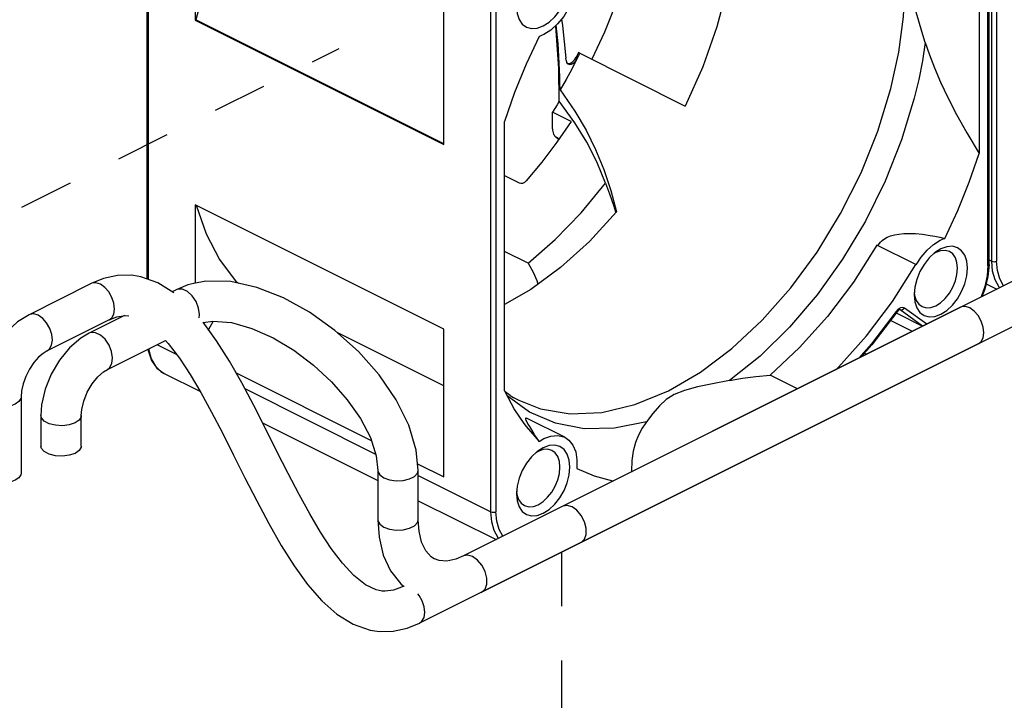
# Paper-space layout '005_EXP_CORICANT_PE_DRAWING_3_2' of a CAD drawing. Header units: millimetres. Extents: x 6 to 413, y 7 to 290.
# Tile 28 of 32: x 186 to 229, y 222 to 251. Entities that reach past the tile are written whole.
import ezdxf

# ---------------------------------------------------------------- set-up
doc = ezdxf.new("R2010")
doc.units = ezdxf.units.MM
doc.header["$LTSCALE"] = 23.1
doc.linetypes.add('DASHED', pattern=[0.2, 0.1, -0.1])
doc.layers.get('0').update_dxf_attribs({"linetype": 'CONTINUOUS'})
for name, color, linetype in [('FAN_CABLE_1_LR_BL395', 7, 'CONTINUOUS'), ('FAN_CABLE_2_LR_BL396', 7, 'CONTINUOUS'), ('PF40281BX_Q600_S99_062819_BL391', 7, 'CONTINUOUS'), ('PF40281BX_Q600_S99_062819_BL392', 7, 'CONTINUOUS')]:
    doc.layers.add(name, color=color, linetype=linetype)

# ---------------------------------------------------------------- blocks, each defined once
blk = doc.blocks.new('PF40281BX_Q600_S99_062819_BL391', base_point=(231.324, 260.894))
at = {"layer": 'PF40281BX_Q600_S99_062819_BL391', "color": 7, "linetype": 'Continuous'}
for p, q in [((227.975, 241.042), (227.975, 262.476)), ((228.187, 262.476), (228.187, 241.042)), ((227.86, 241.099), (227.975, 241.042)), ((227.738, 240.082), (228.199, 239.851))]:
    blk.add_line(p, q, dxfattribs=at)
for points in [[(228.315, 239.909), (228.288, 239.935), (228.117, 240.242), (228.011, 240.616), (227.975, 241.042)], [(227.975, 241.042), (228.024, 241.025), (228.081, 241.02), (228.139, 241.025), (228.187, 241.042)], [(228.486, 239.995), (228.483, 239.998), (228.321, 240.287), (228.221, 240.64), (228.187, 241.042)]]:
    blk.add_lwpolyline(points, dxfattribs=at)
blk = doc.blocks.new('PF40281BX_Q600_S99_062819_BL392', base_point=(209.891, 250.208))
at = {"layer": 'PF40281BX_Q600_S99_062819_BL392', "color": 7, "linetype": 'Continuous'}
for p, q in [((227.816, 240.856), (227.816, 262.29)), ((227.86, 240.909), (227.86, 262.343)), ((191.922, 259.161), (191.922, 240.286)), ((191.966, 259.108), (191.966, 240.27)), ((193.981, 257.618), (193.981, 251.319)), ((227.445, 257.138), (227.445, 245.637)), ((204.588, 246.016), (204.588, 252.315)), ((206.603, 230.356), (206.603, 251.79)), ((206.815, 251.79), (206.815, 230.356)), ((194.008, 251.333), (193.981, 251.319)), ((193.981, 251.319), (204.588, 246.016)), ((204.588, 246.043), (194.008, 251.333)), ((209.808, 249.613), (209.8, 249.709)), ((210.169, 249.63), (210.24, 249.742)), ((210.274, 249.809), (210.24, 249.742)), ((210.394, 249.912), (210.34, 249.942)), ((210.358, 249.835), (210.394, 249.907)), ((210.394, 249.912), (214.899, 247.655)), ((209.507, 248.807), (209.494, 249.262)), ((209.531, 249.207), (209.494, 249.262)), ((209.808, 249.613), (209.833, 249.518)), ((209.833, 249.518), (209.857, 249.48)), ((209.84, 249.506), (209.911, 249.48)), ((209.857, 249.48), (209.884, 249.456)), ((209.516, 248.342), (209.507, 248.807)), ((209.52, 247.868), (209.516, 248.342)), ((209.228, 246.688), (209.228, 247.405)), ((210.024, 247.008), (209.228, 247.405)), ((207.186, 235.507), (207.186, 247.009)), ((209.367, 246.346), (209.387, 246.334)), ((209.386, 246.332), (209.504, 246.246)), ((209.519, 246.267), (209.387, 246.334)), ((209.387, 246.333), (209.505, 246.247)), ((207.186, 244.696), (207.809, 244.385)), ((193.981, 243.448), (193.981, 240.108)), ((204.588, 238.144), (193.981, 243.448)), ((211.83, 243.44), (211.927, 243.106)), ((224.741, 240.898), (223.073, 241.731)), ((223.123, 241.706), (223.167, 241.781)), ((208.196, 240.955), (207.186, 241.46)), ((225.589, 241.416), (225.488, 241.353)), ((225.573, 241.427), (225.546, 241.407)), ((225.801, 241.57), (225.573, 241.427)), ((224.741, 240.897), (224.747, 240.881)), ((195.852, 240.094), (195.725, 240.157)), ((224.69, 239.93), (224.661, 239.603)), ((224.67, 239.714), (224.684, 239.574)), ((223.898, 238.84), (225.027, 238.276)), ((223.988, 238.997), (223.904, 238.903)), ((223.976, 238.933), (223.92, 238.869)), ((224.025, 238.967), (223.976, 238.933)), ((224.07, 238.97), (224.057, 238.976)), ((224.07, 238.97), (224.058, 238.977)), ((225.027, 238.276), (224.07, 238.97)), ((225.208, 238.353), (224.251, 239.046)), ((194.752, 238.479), (194.546, 238.123)), ((224.593, 238.048), (223.653, 238.518)), ((204.588, 235.726), (200.04, 238)), ((204.588, 231.846), (204.588, 238.144)), ((225.033, 238.268), (225.027, 238.276)), ((192.344, 237.485), (193.189, 237.063)), ((222.547, 237.122), (222.644, 237.073)), ((192.107, 236.875), (192.279, 236.567)), ((192.648, 236.254), (194.2, 235.478)), ((195.726, 236.277), (201.496, 233.391)), ((219.69, 235.596), (218.514, 236.184)), ((196.097, 235.608), (201.681, 232.817)), ((207.423, 235.313), (207.209, 235.464)), ((208.249, 234.607), (207.3, 235.294)), ((196.856, 234.15), (201.776, 231.69)), ((209.756, 233.531), (208.147, 234.336)), ((208.618, 232.931), (208.518, 232.868)), ((208.602, 232.942), (208.575, 232.922)), ((208.83, 233.084), (208.602, 232.942)), ((203.473, 232.403), (204.588, 231.846)), ((203.501, 231.906), (206.603, 230.356)), ((207.719, 231.444), (207.69, 231.118)), ((207.7, 231.228), (207.713, 231.089)), ((203.501, 230.828), (206.827, 229.165))]:
    blk.add_line(p, q, dxfattribs=at)
for points in [[(195.725, 256.354), (195.023, 254.7), (194.448, 253.018), (194.008, 251.333)], [(216.994, 254.456), (216.702, 252.76), (216.25, 251.042), (215.646, 249.331), (214.899, 247.655)], [(212.596, 254.068), (212.088, 252.429), (211.454, 250.808), (210.907, 249.655)], [(208.83, 251.076), (209.085, 251.239), (209.326, 251.463), (209.542, 251.737), (209.721, 252.047), (209.857, 252.379), (209.942, 252.716), (209.971, 253.043)], [(210.264, 253.399), (210.274, 253.032), (210.219, 252.639), (210.103, 252.238), (209.929, 251.847), (209.708, 251.484), (209.447, 251.165), (209.159, 250.903), (208.857, 250.713)], [(223.672, 248.406), (224.009, 249.953), (224.213, 251.472), (224.281, 252.943)], [(225.138, 250.374), (224.992, 250.847), (224.864, 251.277), (224.754, 251.667), (224.667, 252.018), (224.604, 252.329), (224.567, 252.601), (224.557, 252.832)], [(207.69, 251.902), (207.719, 251.605), (207.804, 251.352), (207.939, 251.156), (208.119, 251.025), (208.334, 250.967), (208.575, 250.984), (208.83, 251.076)], [(209.614, 251.37), (209.656, 251.103), (209.8, 249.709)], [(209.494, 249.262), (209.366, 251.052), (209.36, 251.086)], [(209.531, 249.207), (209.467, 250.33), (209.385, 251.109)], [(208.659, 250.631), (208.104, 249.442), (207.611, 248.232), (207.186, 247.009)], [(208.857, 250.713), (208.791, 250.681), (208.725, 250.654), (208.659, 250.631)], [(225.138, 250.374), (225.017, 249.589), (224.861, 248.797), (224.671, 248)], [(225.138, 250.374), (225.314, 249.85), (225.529, 249.29), (225.789, 248.684), (226.102, 248.025), (226.475, 247.305), (226.919, 246.513), (227.445, 245.637)], [(210.287, 249.698), (210.051, 249.24), (209.806, 248.794), (209.553, 248.355)], [(209.884, 249.456), (209.953, 249.431), (210.038, 249.445), (210.126, 249.496), (210.209, 249.58), (210.287, 249.698)], [(209.911, 249.48), (209.996, 249.494), (210.085, 249.546), (210.169, 249.63)], [(210.282, 249.693), (210.268, 249.709), (210.254, 249.726), (210.24, 249.742)], [(210.34, 249.942), (210.307, 249.875), (210.274, 249.809)], [(210.286, 249.691), (210.322, 249.763), (210.358, 249.835)], [(209.553, 248.355), (209.547, 248.642), (209.54, 248.926), (209.531, 249.207)], [(214.178, 235.518), (215.545, 236.316), (216.888, 237.326), (218.18, 238.531), (219.398, 239.908), (220.521, 241.432), (221.527, 243.075), (222.397, 244.806), (223.117, 246.594), (223.672, 248.406)], [(209.553, 248.355), (210.179, 247.446), (210.667, 246.626), (211.072, 245.812), (211.42, 244.95), (211.718, 244.056), (211.965, 243.147)], [(224.671, 248), (224.129, 246.219), (223.429, 244.459), (222.586, 242.751), (221.612, 241.124), (220.525, 239.606), (219.343, 238.223), (218.087, 236.999), (216.778, 235.955)], [(209.52, 247.868), (209.424, 247.713), (209.327, 247.559), (209.228, 247.405)], [(211.49, 244.37), (211.121, 245.285), (210.701, 246.117), (210.185, 246.951), (209.52, 247.868)], [(210.024, 247.008), (209.418, 246.119), (208.779, 245.271), (208.11, 244.466)], [(209.228, 246.688), (209.232, 246.628), (209.242, 246.569), (209.257, 246.515), (209.276, 246.467), (209.297, 246.427), (209.319, 246.394), (209.342, 246.367), (209.364, 246.347), (209.367, 246.346)], [(225.972, 242.015), (226.528, 243.203), (227.02, 244.413), (227.445, 245.637)], [(207.809, 244.385), (207.881, 244.367), (207.963, 244.376), (208.043, 244.41), (208.11, 244.466)], [(208.196, 240.955), (209.347, 241.963), (210.45, 243.107), (211.49, 244.37)], [(211.49, 244.37), (211.667, 243.916), (211.83, 243.44)], [(194.019, 243.429), (194.448, 242.216), (195.023, 241.109), (195.725, 240.157)], [(211.965, 243.147), (210.802, 241.882), (209.577, 240.774)], [(223.167, 241.781), (223.229, 241.859), (223.307, 241.932), (223.403, 242.001), (223.52, 242.064), (223.659, 242.119), (223.822, 242.165), (224.009, 242.199), (224.221, 242.22), (224.46, 242.227), (224.727, 242.218), (225.024, 242.191), (225.353, 242.144)], [(225.353, 242.144), (225.555, 242.107), (225.761, 242.064), (225.972, 242.015)], [(223.074, 241.732), (222.071, 240.153), (220.964, 238.687), (219.772, 237.357), (218.514, 236.184)], [(224.747, 240.881), (224.964, 241.217), (225.215, 241.513), (225.489, 241.755), (225.774, 241.933)], [(225.774, 241.933), (225.84, 241.964), (225.906, 241.992), (225.972, 242.015)], [(226.941, 240.743), (226.912, 241.041), (226.828, 241.294), (226.692, 241.49), (226.512, 241.62), (226.297, 241.679), (226.056, 241.662), (225.801, 241.57)], [(225.546, 241.407), (225.305, 241.183), (225.09, 240.909), (224.91, 240.599), (224.774, 240.267), (224.69, 239.93)], [(226.176, 241.453), (225.991, 241.505), (225.795, 241.491), (225.589, 241.416)], [(226.517, 240.743), (226.494, 240.985), (226.425, 241.191), (226.314, 241.351), (226.176, 241.453)], [(208.196, 240.955), (208.404, 240.577), (208.558, 240.223), (208.607, 240.058)], [(221.321, 236.412), (221.44, 236.523), (222.632, 237.853), (223.738, 239.319), (224.741, 240.897)], [(227.816, 240.856), (227.782, 240.42), (227.683, 239.968), (227.521, 239.517), (227.517, 239.51)], [(227.86, 240.909), (227.814, 240.384), (227.679, 239.844), (227.549, 239.526)], [(227.816, 240.856), (227.849, 240.88), (227.86, 240.909)], [(209.577, 240.774), (208.311, 239.84), (207.186, 239.189)], [(225.589, 239.143), (225.795, 239.274), (225.991, 239.456), (226.167, 239.68), (226.314, 239.933), (226.425, 240.204), (226.494, 240.479), (226.517, 240.743)], [(225.801, 238.777), (226.056, 238.94), (226.297, 239.164), (226.512, 239.437), (226.692, 239.748), (226.828, 240.079), (226.912, 240.417), (226.941, 240.743)], [(224.661, 239.603), (224.69, 239.305), (224.774, 239.053), (224.91, 238.856), (225.09, 238.726), (225.305, 238.668), (225.546, 238.685), (225.801, 238.777)], [(224.684, 239.574), (224.753, 239.368), (224.863, 239.208), (225.002, 239.105)], [(225.002, 239.105), (225.186, 239.054), (225.382, 239.068), (225.589, 239.143)], [(223.904, 238.903), (222.847, 237.512), (222.306, 236.905)], [(223.92, 238.869), (222.857, 237.47), (222.392, 236.947)], [(223.92, 238.869), (223.92, 238.879), (223.904, 238.903)], [(224.251, 239.046), (224.173, 239.073), (224.082, 239.056), (223.988, 238.997)], [(224.058, 238.977), (224.055, 238.977), (224.025, 238.967)], [(224.251, 239.046), (224.214, 239.001), (224.167, 238.97), (224.116, 238.96), (224.07, 238.97)], [(191.965, 237.295), (191.971, 237.232), (192.116, 236.806), (192.347, 236.476), (192.648, 236.254)], [(191.996, 237.311), (192.002, 237.248), (192.107, 236.875)], [(192.279, 236.567), (192.51, 236.338), (192.648, 236.254)], [(216.778, 235.955), (217.334, 236.049), (217.912, 236.125), (218.514, 236.184)], [(216.778, 235.955), (216.06, 235.816), (215.416, 235.679), (214.861, 235.532), (214.427, 235.361), (214.086, 235.144), (213.791, 234.867), (213.517, 234.545), (213.239, 234.186)], [(207.186, 235.507), (207.611, 234.709), (208.01, 234.115)], [(207.789, 235.112), (208.716, 234.751), (209.981, 234.538), (211.332, 234.596), (212.74, 234.925), (214.178, 235.518)], [(207.423, 235.313), (207.562, 235.232), (207.789, 235.112)], [(213.239, 234.186), (211.881, 233.916), (210.581, 233.896), (209.363, 234.128), (208.249, 234.607)], [(208.01, 234.115), (208.104, 233.991), (208.659, 233.359)], [(208.146, 234.336), (208.14, 234.339), (208.11, 234.35), (208.088, 234.349), (208.078, 234.333), (208.08, 234.302), (208.096, 234.253), (208.127, 234.185), (208.175, 234.096), (208.241, 233.985), (208.327, 233.849), (208.435, 233.685)], [(213.239, 234.186), (213.059, 233.92), (212.904, 233.628), (212.777, 233.303), (212.679, 232.942), (212.617, 232.537), (212.595, 232.083), (212.596, 232.05)], [(208.659, 233.359), (208.58, 233.473), (208.505, 233.582), (208.435, 233.685)], [(208.659, 233.359), (208.725, 233.401), (208.791, 233.439), (208.857, 233.474)], [(208.857, 233.474), (209.159, 233.586), (209.447, 233.612), (209.708, 233.553), (209.756, 233.531)], [(209.756, 233.531), (209.929, 233.412), (210.103, 233.194), (210.219, 232.91), (210.274, 232.572), (210.264, 232.196)], [(208.575, 232.922), (208.334, 232.697), (208.119, 232.424), (207.939, 232.114), (207.804, 231.782), (207.719, 231.444)], [(209.205, 232.968), (209.021, 233.019), (208.825, 233.005), (208.618, 232.931)], [(209.971, 232.258), (209.942, 232.556), (209.857, 232.809), (209.721, 233.005), (209.542, 233.135), (209.326, 233.193), (209.085, 233.176), (208.83, 233.084)], [(209.546, 232.258), (209.523, 232.499), (209.454, 232.705), (209.344, 232.865), (209.205, 232.968)], [(208.618, 230.657), (208.825, 230.789), (209.021, 230.971), (209.197, 231.195), (209.344, 231.448), (209.454, 231.719), (209.523, 231.993), (209.546, 232.258)], [(208.83, 230.291), (209.085, 230.454), (209.326, 230.678), (209.542, 230.952), (209.721, 231.262), (209.857, 231.594), (209.942, 231.931), (209.971, 232.258)], [(210.264, 232.196), (211.008, 231.886), (211.795, 231.677), (211.84, 231.671)], [(207.69, 231.118), (207.719, 230.82), (207.804, 230.567), (207.939, 230.371), (208.119, 230.241), (208.334, 230.182), (208.575, 230.199), (208.83, 230.291)], [(207.713, 231.089), (207.782, 230.883), (207.893, 230.722), (208.031, 230.62)], [(206.942, 229.223), (206.916, 229.249), (206.744, 229.556), (206.639, 229.93), (206.603, 230.356)], [(206.603, 230.356), (206.652, 230.339), (206.709, 230.334), (206.766, 230.339), (206.815, 230.356)], [(207.114, 229.308), (207.11, 229.312), (206.949, 229.601), (206.849, 229.953), (206.815, 230.356)], [(208.031, 230.62), (208.216, 230.569), (208.412, 230.583), (208.618, 230.657)]]:
    blk.add_lwpolyline(points, dxfattribs=at)
blk = doc.blocks.new('FAN_CABLE_1_LR_BL395', base_point=(206.233, 232.845))
at = {"layer": 'FAN_CABLE_1_LR_BL395', "color": 7, "linetype": 'Continuous'}
for p, q in [((191.654, 240.38), (191.344, 240.433)), ((189.541, 240.088), (186.889, 238.762)), ((190.067, 240.302), (189.541, 240.088)), ((190.634, 238.673), (190.989, 238.727)), ((190.989, 238.727), (191.153, 238.718)), ((226.648, 239.076), (205.435, 228.469)), ((190.312, 238.545), (187.661, 237.219)), ((190.312, 238.545), (190.634, 238.673)), ((194.889, 237.651), (194.316, 238.44)), ((227.42, 237.533), (203.555, 225.6)), ((186.547, 235.247), (186.547, 231.999)), ((202.091, 226.961), (201.94, 226.97)), ((202.874, 227.188), (202.783, 227.143)), ((203.533, 226.789), (203.477, 226.853)), ((203.666, 226.555), (203.533, 226.789))]:
    blk.add_line(p, q, dxfattribs=at)
for points in [[(191.351, 240.432), (191.261, 240.441), (190.666, 240.432), (190.067, 240.302)], [(189.745, 240.12), (189.574, 240.102), (189.541, 240.088)], [(190.312, 238.545), (190.416, 238.626), (190.505, 238.789), (190.537, 239.003), (190.509, 239.248), (190.424, 239.5), (190.291, 239.734), (190.122, 239.927), (189.934, 240.06), (189.745, 240.12)], [(193.069, 239.699), (192.38, 240.124), (191.654, 240.38)], [(186.889, 238.762), (186.401, 238.453), (185.955, 238.042), (185.57, 237.555), (185.257, 237.015), (185.021, 236.438), (184.873, 235.842), (184.822, 235.247)], [(187.093, 238.795), (186.922, 238.776), (186.889, 238.762)], [(187.661, 237.219), (187.764, 237.3), (187.853, 237.463), (187.885, 237.677), (187.857, 237.922), (187.772, 238.174), (187.639, 238.408), (187.47, 238.601), (187.282, 238.734), (187.093, 238.795)], [(226.852, 239.108), (226.681, 239.09), (226.648, 239.076)], [(227.419, 237.533), (227.523, 237.614), (227.612, 237.776), (227.644, 237.991), (227.616, 238.236), (227.531, 238.488), (227.398, 238.721), (227.229, 238.914), (227.041, 239.048), (226.852, 239.108)], [(192.707, 237.666), (192.827, 237.538), (193.303, 236.912), (193.768, 236.208), (194.224, 235.438), (194.679, 234.609), (195.142, 233.718), (195.618, 232.776), (196.105, 231.803), (196.604, 230.822), (197.118, 229.854), (197.649, 228.921), (198.2, 228.047), (198.776, 227.253), (199.382, 226.561), (200.026, 225.99), (200.716, 225.563), (201.445, 225.307), (201.75, 225.256)], [(201.953, 226.968), (201.709, 227.02), (201.245, 227.242), (200.754, 227.632), (200.263, 228.158), (199.786, 228.785), (199.322, 229.491), (198.866, 230.262), (198.41, 231.093), (197.946, 231.986), (197.469, 232.931), (196.981, 233.904), (196.482, 234.885), (195.968, 235.851), (195.439, 236.78), (194.889, 237.651)], [(187.661, 237.219), (187.487, 237.112), (187.291, 236.943), (187.091, 236.715), (186.904, 236.438), (186.748, 236.129), (186.633, 235.812), (186.567, 235.51), (186.547, 235.247)], [(186.547, 235.247), (186.537, 235.184), (186.457, 235.055), (186.301, 234.945), (186.084, 234.865), (185.829, 234.821), (185.559, 234.82), (185.301, 234.86), (185.081, 234.938), (184.92, 235.046)], [(186.546, 231.999), (186.537, 231.936), (186.457, 231.808), (186.301, 231.697), (186.084, 231.617), (185.829, 231.574), (185.559, 231.572), (185.301, 231.613), (185.081, 231.691), (184.92, 231.799)], [(202.784, 227.143), (202.446, 227.011), (202.091, 226.961)], [(202.902, 227.166), (202.816, 227.157), (202.784, 227.143)], [(203.555, 225.6), (203.658, 225.681), (203.747, 225.844), (203.779, 226.058), (203.751, 226.303), (203.666, 226.555)], [(201.745, 225.257), (201.828, 225.248), (202.422, 225.255), (203.027, 225.385), (203.555, 225.6)]]:
    blk.add_lwpolyline(points, dxfattribs=at)
blk = doc.blocks.new('FAN_CABLE_2_LR_BL396', base_point=(218.783, 238.653))
at = {"layer": 'FAN_CABLE_2_LR_BL396', "color": 7, "linetype": 'Continuous'}
for p, q in [((249.187, 250.345), (205.435, 228.469)), ((206.206, 226.926), (249.959, 248.802)), ((193.667, 240.028), (193.173, 239.828)), ((193.92, 240.098), (193.667, 240.028)), ((193.173, 239.828), (193, 239.741)), ((193.241, 239.853), (193.173, 239.828)), ((190.964, 238.723), (189.461, 237.972)), ((189.528, 237.997), (189.461, 237.972)), ((190.232, 236.429), (192.707, 237.666)), ((187.393, 234.456), (187.393, 233.157)), ((187.417, 234.355), (187.393, 234.456)), ((189.118, 233.157), (189.118, 234.456)), ((187.417, 233.056), (187.393, 233.157)), ((201.776, 232.109), (201.776, 230.004)), ((203.501, 230.003), (203.501, 232.109)), ((204.395, 228.271), (204.19, 228.343)), ((202.751, 227.282), (202.874, 227.188))]:
    blk.add_line(p, q, dxfattribs=at)
for points in [[(203.501, 232.109), (203.416, 232.987), (203.101, 234.051), (202.564, 235.133), (201.833, 236.192), (200.943, 237.19), (199.938, 238.091), (198.861, 238.863), (197.743, 239.483), (196.612, 239.928), (195.495, 240.172), (194.438, 240.186), (193.917, 240.098)], [(194.15, 238.629), (194.169, 238.77), (194.127, 239.046), (194.016, 239.322), (193.85, 239.567), (193.65, 239.75), (193.438, 239.849), (193.241, 239.853)], [(194.325, 238.422), (194.73, 238.48), (195.522, 238.423), (196.401, 238.179), (197.302, 237.775), (198.186, 237.243), (199.024, 236.61), (199.793, 235.9), (200.471, 235.134), (201.033, 234.332), (201.455, 233.519), (201.707, 232.736), (201.776, 232.109)], [(189.461, 237.972), (189.105, 237.759), (188.612, 237.342), (188.181, 236.821), (187.828, 236.224), (187.571, 235.579), (187.425, 234.919), (187.393, 234.456)], [(190.232, 236.429), (190.324, 236.496), (190.425, 236.674), (190.456, 236.914), (190.414, 237.19), (190.304, 237.466), (190.138, 237.711), (189.937, 237.894), (189.726, 237.993), (189.528, 237.997)], [(189.118, 234.456), (189.137, 234.71), (189.222, 235.077), (189.375, 235.46), (189.584, 235.817), (189.826, 236.116), (190.069, 236.329), (190.232, 236.429)], [(189.118, 234.456), (189.113, 234.408), (189.028, 234.264), (188.85, 234.144), (188.6, 234.061), (188.309, 234.026), (188.011, 234.043), (187.743, 234.109), (187.537, 234.218), (187.417, 234.355)], [(189.118, 233.157), (189.113, 233.109), (189.028, 232.965), (188.85, 232.845), (188.6, 232.762), (188.309, 232.727), (188.011, 232.744), (187.743, 232.81), (187.537, 232.919), (187.417, 233.056)], [(201.776, 232.109), (201.78, 232.071), (201.857, 231.927), (202.029, 231.804)], [(202.029, 231.804), (202.274, 231.718), (202.564, 231.679), (202.862, 231.692), (203.133, 231.756), (203.345, 231.861), (203.472, 231.997), (203.501, 232.109)], [(210.063, 230.566), (209.855, 230.625), (209.678, 230.59)], [(210.449, 229.047), (210.592, 229.181), (210.664, 229.389), (210.664, 229.648), (210.592, 229.928), (210.455, 230.195), (210.272, 230.416), (210.063, 230.566)], [(201.776, 230.004), (201.78, 229.966), (201.857, 229.821), (202.029, 229.699)], [(201.776, 230.004), (201.826, 229.277), (202.009, 228.504), (202.321, 227.832), (202.751, 227.282)], [(202.029, 229.699), (202.274, 229.613), (202.564, 229.574), (202.862, 229.587), (203.133, 229.65), (203.345, 229.756), (203.472, 229.892), (203.501, 230.003)], [(204.199, 228.339), (204.051, 228.432), (203.822, 228.686), (203.643, 229.056), (203.532, 229.531), (203.501, 230.003)], [(205.435, 228.469), (205.105, 228.332), (204.723, 228.252), (204.395, 228.271)], [(205.821, 228.444), (205.612, 228.504), (205.435, 228.469)], [(206.206, 226.926), (206.349, 227.06), (206.421, 227.267), (206.421, 227.527), (206.349, 227.807), (206.213, 228.074), (206.029, 228.295), (205.821, 228.444)]]:
    blk.add_lwpolyline(points, dxfattribs=at)

psp = doc.layouts.new('005_EXP_CORICANT_PE_DRAWING_3_2')

# ---------------------------------------------------------------- linework, layer by layer
at = {"color": 4, "linetype": 'DASHED'}
for p, q in [((170.055, 235.084), (200.129, 250.121)), ((209.617, 228.631), (209.617, 175.423))]:
    psp.add_line(p, q, dxfattribs=at)

# ---------------------------------------------------------------- block references
at = {"layer": 'FAN_CABLE_1_LR_BL395'}
psp.add_blockref('FAN_CABLE_1_LR_BL395', (206.233, 232.845), dxfattribs=at)
at = {"layer": 'FAN_CABLE_2_LR_BL396'}
psp.add_blockref('FAN_CABLE_2_LR_BL396', (218.783, 238.653), dxfattribs=at)
at = {"layer": 'PF40281BX_Q600_S99_062819_BL391'}
psp.add_blockref('PF40281BX_Q600_S99_062819_BL391', (231.324, 260.894), dxfattribs=at)
at = {"layer": 'PF40281BX_Q600_S99_062819_BL392'}
psp.add_blockref('PF40281BX_Q600_S99_062819_BL392', (209.891, 250.208), dxfattribs=at)

doc.saveas('drawing.dxf')
